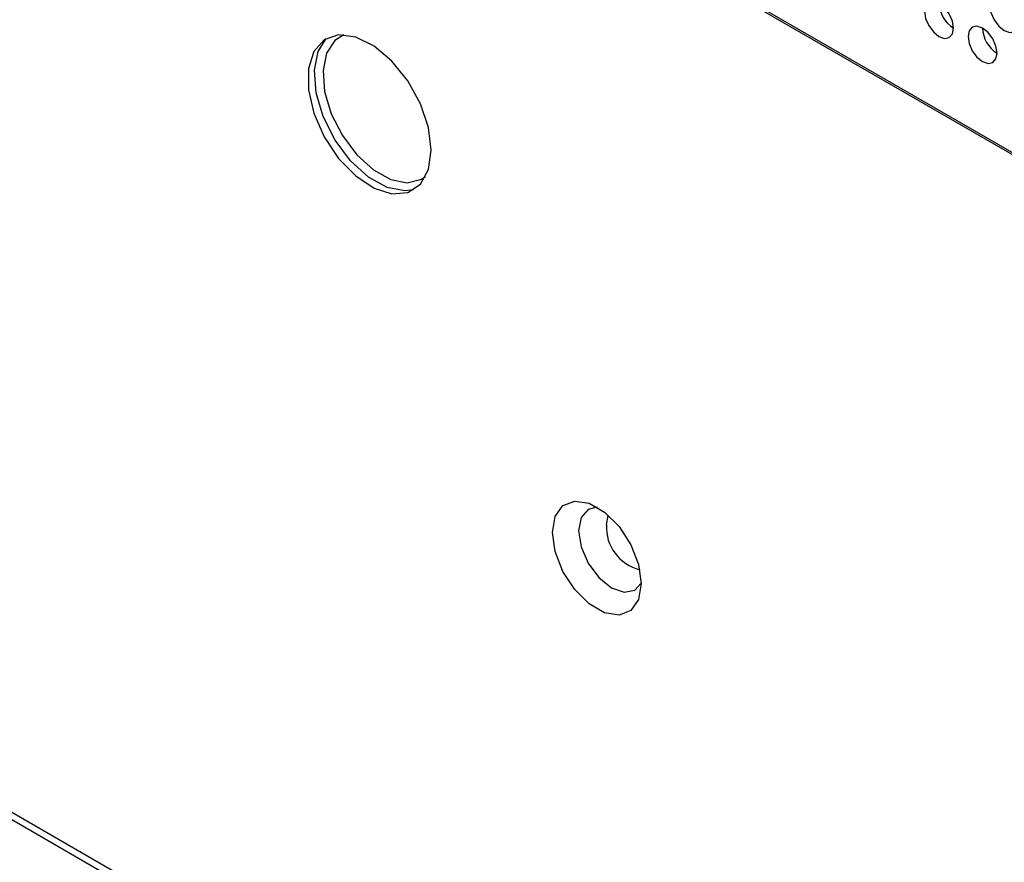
# Paper-space layout 'Sheet2' of a CAD drawing. Header units: millimetres. Extents: x 0 to 1118, y 0 to 864.
# Tile 122 of 232: x 784 to 800, y 616 to 630. Entities that reach past the tile are written whole.
import ezdxf

# ---------------------------------------------------------------- set-up
doc = ezdxf.new("R2010")
doc.units = ezdxf.units.MM

psp = doc.layouts.new('Sheet2')

# ---------------------------------------------------------------- linework, layer by layer
at = {"color": 7, "linetype": 'Continuous', "lineweight": 30}
for p, q in [((791.9144, 632.4007), (828.4723, 611.2963)), ((791.9896, 632.3898), (828.4723, 611.3287)), ((768.6095, 625.6801), (826.7237, 592.1315))]:
    psp.add_line(p, q, dxfattribs=at)
at = {"color": 8, "linetype": 'Continuous', "lineweight": 30}
psp.add_line((826.7238, 592.2442), (768.4571, 625.8809), dxfattribs=at)
at = {"color": 7, "linetype": 'Continuous', "lineweight": 30, "flags": 128}
for points in [[(799.4143, 629.5734), (799.3963, 629.6879), (799.3452, 629.8057), (799.2688, 629.9088), (799.1786, 629.9816), (799.0884, 630.013), (799.0119, 629.9981), (798.9608, 629.9393), (798.9429, 629.8455), (798.9608, 629.731), (799.0119, 629.6132), (799.0884, 629.5101), (799.1786, 629.4373), (799.2688, 629.4059), (799.3452, 629.4208), (799.3963, 629.4796), (799.4143, 629.5734)], [(800.4749, 629.6688), (800.457, 629.7833), (800.4059, 629.9011), (800.3294, 630.0042), (800.2392, 630.077), (800.149, 630.1084), (800.0725, 630.0935), (800.0215, 630.0347), (800.0035, 629.9409), (800.0215, 629.8264), (800.0725, 629.7086), (800.149, 629.6054), (800.2392, 629.5326), (800.3294, 629.5013), (800.4059, 629.5161), (800.457, 629.5749), (800.4749, 629.6688)], [(800.1214, 629.1652), (800.1034, 629.2797), (800.0523, 629.3975), (799.9759, 629.5006), (799.8857, 629.5734), (799.7955, 629.6048), (799.719, 629.5899), (799.6679, 629.5311), (799.65, 629.4373), (799.6679, 629.3228), (799.719, 629.205), (799.7955, 629.1019), (799.8857, 629.0291), (799.9759, 628.9977), (800.0523, 629.0126), (800.1034, 629.0714), (800.1214, 629.1652)], [(790.9337, 627.5923), (790.8892, 627.9589), (790.7596, 628.3444), (790.5565, 628.7144), (790.2979, 629.0361), (790.0068, 629.2809), (789.709, 629.427), (789.4311, 629.4615), (789.1976, 629.3813), (789.0294, 629.1935), (788.9414, 628.9148), (788.9414, 628.57), (789.0294, 628.1897), (789.1976, 627.8077), (789.4311, 627.4579), (789.709, 627.1715), (790.0068, 626.9738), (790.2979, 626.8825), (790.5565, 626.9056), (790.7596, 627.0411), (790.8892, 627.277), (790.9337, 627.5923)], [(790.6487, 626.9487), (790.5069, 626.9301), (790.22, 626.9866), (789.9179, 627.1543), (789.6276, 627.4184), (789.3747, 627.7553), (789.1819, 628.1352), (789.0662, 628.5242), (789.0379, 628.8879), (789.0995, 629.1939), (789.2323, 629.4023)], [(789.5141, 629.4631), (789.3723, 629.3738), (789.2365, 629.1681), (789.1792, 628.8834), (789.2055, 628.5451), (789.3132, 628.1832), (789.4926, 627.8298), (789.7277, 627.5164), (789.9978, 627.2708), (790.2788, 627.1147), (790.5457, 627.0622), (790.7749, 627.1178), (790.8423, 627.1623)], [(794.3443, 620.5526), (794.3009, 620.2937), (794.1761, 620.1161), (793.9849, 620.0412), (793.7502, 620.078), (793.5006, 620.2222), (793.266, 620.4562), (793.0747, 620.7519), (792.9499, 621.0737), (792.9065, 621.3826), (792.9499, 621.6416), (793.0747, 621.8192), (793.266, 621.8941), (793.5006, 621.8572), (793.7502, 621.7131), (793.9849, 621.4791), (794.1761, 621.1833), (794.3009, 620.8616), (794.3443, 620.5526)], [(793.6321, 621.7939), (793.483, 621.7586), (793.3671, 621.6252), (793.3264, 621.4124), (793.3671, 621.1526), (793.483, 620.8853), (793.6565, 620.6513), (793.8611, 620.4862), (794.0657, 620.4151), (794.2392, 620.4488), (794.3443, 620.5602)]]:
    psp.add_lwpolyline(points, dxfattribs=at)
at = {"color": 8, "linetype": 'Continuous', "lineweight": 30, "flags": 128}
psp.add_lwpolyline([(793.7786, 621.5051), (793.8082, 621.6599), (793.8099, 621.6635)], dxfattribs=at)
at = {"color": 7, "linetype": 'Continuous', "lineweight": 30}
for centre, start, end in [((799.674, 629.9955), 181.60124, 238.39383), ((800.3812, 629.5873), 181.60251, 238.39256)]:
    psp.add_arc(centre, 0.4957, start, end, dxfattribs=at)
at = {"color": 8, "linetype": 'Continuous', "lineweight": 30}
psp.add_arc((794.4934, 621.4736), 0.7154, 177.47448, 255.9987, dxfattribs=at)

doc.saveas('drawing.dxf')
